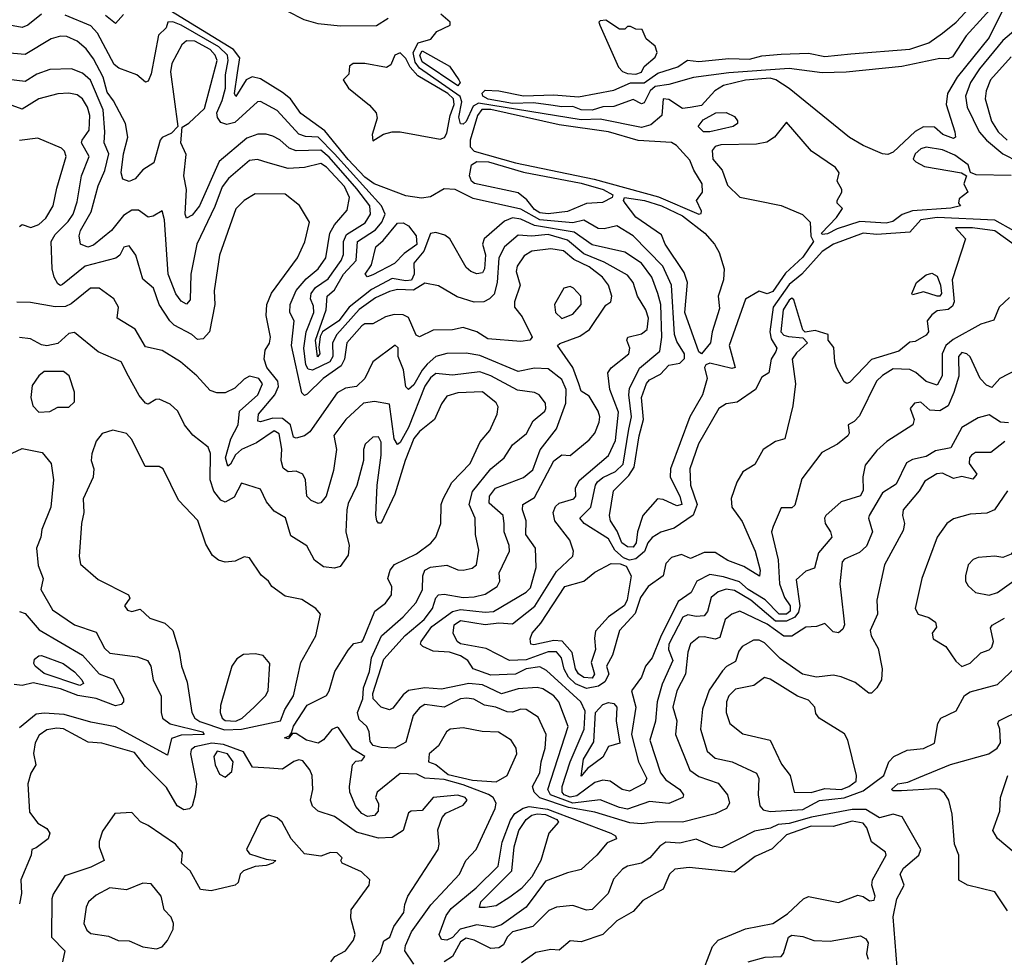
# Model space of a CAD drawing. Extents: x 1995148 to 2088947, y 769131 to 906009.
# Tile 209 of 256: x 2030765 to 2034360, y 821222 to 824644. Entities that reach past the tile are written whole.
import ezdxf

# ---------------------------------------------------------------- set-up
doc = ezdxf.new("R2010")
doc.units = 0

msp = doc.modelspace()

# ---------------------------------------------------------------- linework, layer by layer
at = {"layer": '0CON05XD'}
for points in [[(2034221.1, 824585), (2034171.2, 824508.8), (2034155, 824501.8), (2034125, 824502.6), (2033985.9, 824474.1), (2033783, 824453), (2033695, 824450.8), (2033575, 824466.6), (2033355, 824450), (2033225, 824433), (2033135, 824407.5), (2033085, 824401), (2033067.5, 824385), (2033045, 824340.5), (2033035, 824337.8), (2033005, 824352.7), (2032935, 824327.2), (2032895, 824326.5), (2032855, 824314.5), (2032815, 824315.8), (2032785, 824327.6), (2032745, 824325.8), (2032705, 824332.9), (2032641.1, 824341.1), (2032565, 824338.3), (2032476.2, 824353.8), (2032455.8, 824365), (2032453.9, 824376.1), (2032465, 824386.6), (2032515.2, 824384.8), (2032605, 824366.2), (2032715, 824370.2), (2032805, 824363.1), (2032935, 824387.6), (2032995, 824414.5), (2033045.9, 824414.2), (2033095, 824448.6), (2033168, 824472), (2033203.3, 824496.7), (2033245, 824491.5), (2033355, 824503.2), (2033429.5, 824500.5), (2033475, 824512.1), (2033545, 824519.1), (2033645, 824522.2), (2033705, 824510), (2033800.4, 824519.6), (2034015, 824536.7), (2034085, 824560.3), (2034135, 824594.8), (2034185, 824635.3), (2034265.8, 824724.2)], [(2034345, 824723.1), (2034221.1, 824585)], [(2034385, 824075.5), (2034257.5, 824077.5), (2034237, 824087), (2034228.5, 824115), (2034179.6, 824149.6), (2034135, 824169.4), (2034075, 824178.8), (2034055, 824172.7), (2034034.5, 824155), (2034027.5, 824135), (2034037.5, 824125), (2034068.7, 824108.7), (2034204.3, 824085.7), (2034222.5, 824075), (2034212.5, 824045), (2034227.5, 824015), (2034195, 823990), (2034192.5, 823975), (2034200, 823965), (2034165, 823956), (2034025, 823946.5), (2033987.1, 823932.9), (2033952.7, 823907.3), (2033928.5, 823901.5), (2033832.7, 823907.2), (2033749.6, 823880.4), (2033715, 823862.5), (2033695, 823860), (2033693.3, 823865), (2033747.9, 823922.1), (2033770, 823955), (2033750, 823975), (2033750, 823985), (2033767.5, 824015), (2033767.5, 824025), (2033750, 824055), (2033757.5, 824085), (2033743.3, 824105), (2033656.2, 824165), (2033565, 824270), (2033521.1, 824215), (2033493.1, 824196.9), (2033455, 824189.7), (2033325, 824187.4), (2033305, 824181.6), (2033293.1, 824166.9), (2033295.5, 824135), (2033330, 824095), (2033349.9, 824039.9), (2033395, 823996.3), (2033455, 823984), (2033545.7, 823965.7), (2033623.5, 823933.5), (2033651.2, 823905), (2033654.3, 823854.3), (2033663.3, 823835), (2033625, 823777.1), (2033561.3, 823718.7), (2033515, 823652.5), (2033495, 823644), (2033465, 823653.3), (2033415, 823623.8), (2033356.1, 823455), (2033377.1, 823375), (2033365, 823371.1), (2033285, 823391.2), (2033270.9, 823385), (2033265.3, 823375), (2033275.4, 823335), (2033258.7, 823275), (2033212.5, 823195), (2033141.8, 823005), (2033140.8, 822975), (2033175.3, 822905), (2033182.5, 822875), (2033165, 822869.7), (2033115, 822893.1), (2033094.2, 822895), (2033040.7, 822835), (2033020.7, 822775), (2033016.6, 822735), (2033005, 822718.7), (2032985, 822720.6), (2032963.6, 822735), (2032947.1, 822777.1), (2032922.1, 822815), (2032918.5, 822835), (2032933.3, 822925), (2032989.4, 822980.6), (2033009, 823011), (2033026.5, 823125), (2033042.5, 823185), (2033035.9, 823265), (2033054, 823316), (2033065, 823330.4), (2033105, 823350), (2033135, 823383.5), (2033175, 823390.4), (2033192.9, 823407.1), (2033192.3, 823425), (2033165, 823469.6), (2033156.5, 823495), (2033144.7, 823675), (2033113.3, 823745), (2033005, 823855.4), (2032945, 823891.9), (2032899.4, 823880.6), (2032877.8, 823882.2), (2032825, 823912.2), (2032785, 823902.7), (2032664, 823914), (2032595, 823952.7), (2032421.3, 823991.3), (2032355, 824024.4), (2032315, 824027.1), (2032265, 823998.2), (2032232.8, 823992.8), (2032175, 824001.1), (2032060, 824045), (2032025, 824070), (2031965, 824133.8), (2031878.9, 824238.9), (2031791.9, 824301.9), (2031754.2, 824355), (2031725, 824379.2), (2031645, 824429), (2031614.7, 824435.3), (2031592.5, 824425), (2031554.2, 824364.2), (2031550, 824375), (2031560.6, 824450.6), (2031569.6, 824505), (2031546.5, 824535), (2031297.3, 824687.3)], [(2034355, 824680.8), (2034305, 824579.4), (2034187.5, 824435), (2034152.8, 824375), (2034148, 824335), (2034180, 824235), (2034182.5, 824215), (2034175, 824211.2), (2034136.2, 824225), (2034105, 824252.2), (2034065, 824252.9), (2034035, 824236.2), (2033955, 824161.2), (2033935, 824152.9), (2033915, 824154.2), (2033844.8, 824184.8), (2033794.9, 824214.9), (2033575, 824393.7), (2033525.6, 824425), (2033505, 824430.8), (2033415, 824423.4), (2033335, 824404.2), (2033303.3, 824385), (2033255, 824331.2), (2033213.6, 824323.6), (2033185, 824320), (2033135, 824352.5), (2033114.2, 824355.8), (2033110, 824295), (2033069.5, 824260.5), (2033035, 824251), (2032885, 824281.9), (2032815, 824279.2), (2032440.9, 824339.1), (2032420.7, 824329.3), (2032395, 824272.9), (2032385, 824262.5), (2032375, 824263.8), (2032368.9, 824288.9), (2032380.2, 824345), (2032373.5, 824363.5), (2032225, 824467.9), (2032209.8, 824489.8), (2032202.2, 824525), (2032220.4, 824559.6), (2032266.3, 824573.7), (2032288.3, 824601.7), (2032337.5, 824625), (2032337.5, 824635), (2032302.5, 824665)], [(2030845, 824664.6), (2030795, 824624.5), (2030775, 824615.5), (2030673.9, 824633.9)], [(2031915, 824154.8), (2031855, 824215.8), (2031808.5, 824218.5), (2031785, 824226.4), (2031705, 824312.5), (2031645, 824346), (2031633.3, 824345), (2031550.9, 824269.1), (2031522.1, 824262.1), (2031499.7, 824269.7), (2031487.1, 824287.1), (2031485.7, 824305), (2031505, 824349.1), (2031516.3, 824395), (2031516.7, 824443.3), (2031527.1, 824495), (2031524, 824515), (2031492.8, 824545), (2031355, 824624.4), (2031325, 824636.6), (2031306.2, 824635), (2031300, 824615), (2031271.9, 824588.1), (2031245, 824446.7), (2031235, 824420), (2031225, 824416.7), (2031192.9, 824442.9), (2031127.1, 824467.1), (2031110.3, 824480.3), (2031048.9, 824595), (2031025, 824622.1), (2030930.9, 824660.9)], [(2031145, 824663.3), (2031115, 824630), (2031079.3, 824659.3)], [(2032111.2, 824648.8), (2032068.1, 824621.9), (2031935, 824620.4), (2031855, 824629.7), (2031803.9, 824643.9), (2031742.5, 824675)], [(2033014.5, 824445.5), (2033035, 824452.5), (2033045.9, 824474.1), (2033085, 824507.5), (2033093.3, 824525), (2033085, 824547.5), (2033052.5, 824575), (2033038.3, 824608.3), (2033015, 824610), (2032995, 824620), (2032985, 824620), (2032975, 824610), (2032955, 824610), (2032905, 824642.5), (2032885, 824640), (2032880, 824635), (2032883.3, 824625), (2032951.2, 824471.2), (2032966.2, 824455), (2032985, 824448.2), (2033014.5, 824445.5)], [(2034425, 824627.8), (2034355, 824568.7), (2034269.7, 824465), (2034236.8, 824415), (2034218.9, 824365), (2034224.6, 824325), (2034268.7, 824235), (2034294.8, 824204.8), (2034354.8, 824154.8), (2034412.2, 824125)], [(2034395, 823823.3), (2034325, 823873.1), (2034244.5, 823884.5), (2034182.5, 823885), (2034218, 823845), (2034170, 823695), (2034177.3, 823615), (2034171.1, 823598.9), (2034155, 823586.6), (2034115, 823581.1), (2034095, 823567.5), (2034078, 823545), (2034083.3, 823505), (2034075, 823493.3), (2034035, 823470), (2034015, 823467.5), (2033975, 823434), (2033875, 823404), (2033795, 823319.5), (2033785, 823316.7), (2033775, 823322.2), (2033748, 823375), (2033741.1, 823395), (2033737.9, 823447.9), (2033717.5, 823475), (2033717.5, 823495), (2033669.5, 823509.5), (2033633.6, 823503.6), (2033625, 823512.5), (2033591.7, 823621.7), (2033585, 823628), (2033575, 823621.2), (2033552.9, 823585), (2033544, 823505), (2033555, 823493.2), (2033572.4, 823487.6), (2033625, 823483.3), (2033641.2, 823465), (2033601.5, 823428.5), (2033585.6, 823405), (2033598, 823315), (2033588.1, 823235), (2033558.8, 823115), (2033525, 823104.2), (2033480, 823075), (2033448.9, 823021.1), (2033405, 822994.3), (2033383.2, 822956.8), (2033363, 822897), (2033365.4, 822865), (2033403.3, 822813.3), (2033450.8, 822705), (2033468.5, 822635), (2033466.5, 822613.5), (2033408.8, 822648.8), (2033350.9, 822670.8), (2033305, 822699.7), (2033265, 822699.3), (2033215, 822677.1), (2033181.7, 822691.7), (2033145, 822680.8), (2033125, 822660), (2033114.4, 822615), (2033060, 822575), (2033032.2, 822535), (2033012.8, 822477.2), (2032955.6, 822415), (2032929.5, 822325), (2032907.8, 822285), (2032916.6, 822255), (2032902.3, 822227.7), (2032878.5, 822211.5), (2032835, 822202.6), (2032795, 822220.6), (2032769.1, 822245), (2032753.4, 822273.4), (2032743.8, 822315), (2032725, 822336.6), (2032695, 822336.6), (2032615, 822308.2), (2032553.3, 822305), (2032469, 822349), (2032375, 822366.3), (2032362.6, 822375), (2032348, 822405), (2032351.6, 822435), (2032375, 822451.2), (2032465, 822436.3), (2032515, 822442.6), (2032565, 822439.6), (2032645.8, 822504.2), (2032725, 822630), (2032784.4, 822685.6), (2032787.1, 822705), (2032774.3, 822745), (2032718.7, 822815), (2032712.9, 822845), (2032722.1, 822867.9), (2032735, 822880), (2032788.1, 822895), (2032795.4, 822905), (2032794.5, 822935), (2032807.6, 822962.4), (2032915, 823054.2), (2032941.2, 823108.8), (2032951.2, 823211.2), (2032920.3, 823295), (2032913.2, 823355), (2032925, 823373.5), (2032988.9, 823425), (2032993.6, 823445), (2032982.5, 823475), (2032985.8, 823485), (2033035, 823497.8), (2033056.8, 823513.2), (2033060.7, 823555), (2033052, 823585), (2033021.5, 823635), (2033005.4, 823685), (2032985, 823712.1), (2032899.6, 823759.6), (2032825, 823789.6), (2032765, 823839.4), (2032695, 823859.8), (2032635, 823853.9), (2032585, 823857.8), (2032535.5, 823815), (2032514.2, 823775), (2032509.2, 823685), (2032497.8, 823642.2), (2032480.8, 823625), (2032460, 823615), (2032425, 823613.5), (2032362.9, 823632.9), (2032295, 823672.9), (2032245, 823682.5), (2032202.6, 823657.4), (2032145, 823659.8), (2032115, 823652.2), (2032065, 823629.6), (2032005, 823586), (2031923.7, 823495), (2031907.6, 823465), (2031909.2, 823415), (2031898.1, 823395), (2031835, 823364.6), (2031818.7, 823368.7), (2031809.7, 823385), (2031802.9, 823445), (2031811.9, 823505), (2031838.9, 823575), (2031838.2, 823598.3), (2031827.3, 823625), (2031829.7, 823645), (2031845, 823666.9), (2031891.1, 823698.9), (2031939.3, 823765), (2031947.4, 823787.4), (2031947.1, 823835), (2031959.1, 823860.9), (2032026.6, 823903.4), (2032046.7, 823935), (2032043.2, 823965), (2031996.7, 824026.7), (2031895, 824142.6), (2031865, 824168.3), (2031775, 824165.3), (2031749.4, 824175), (2031715, 824205.4), (2031689.1, 824219.1), (2031665, 824226.8), (2031635, 824227.1), (2031595, 824211.8), (2031493.4, 824126.6), (2031421.8, 823965), (2031395, 823931.4), (2031375, 823920), (2031370, 823935), (2031374.7, 824025), (2031364.3, 824075), (2031372.7, 824152.7), (2031353.8, 824195), (2031358.3, 824251.7), (2031383, 824267), (2031439.7, 824320.3), (2031486.7, 824495), (2031479.2, 824515), (2031460.7, 824535), (2031405, 824565.6), (2031375, 824566.7), (2031356.8, 824553.2), (2031321.1, 824485), (2031315.5, 824454.5), (2031342.5, 824255), (2031319.2, 824230.8), (2031285, 824214), (2031278.6, 824205), (2031255, 824122), (2031215, 824095.8), (2031187.1, 824062.9), (2031165, 824053.8), (2031141.9, 824061.9), (2031136.2, 824085), (2031144.3, 824155), (2031160, 824215), (2031152.1, 824265), (2031108.1, 824348.1), (2031085, 824379.4), (2031070.7, 824435), (2031035, 824501.9), (2031008.5, 824538.5), (2030975, 824565.4), (2030937, 824583), (2030915, 824584.5), (2030880, 824575), (2030785, 824517.5), (2030685, 824525.5)], [(2032055, 824202.5), (2032093.1, 824226.9), (2032125.3, 824234.7), (2032155, 824234.7), (2032301.1, 824208.9), (2032316.1, 824213.9), (2032325, 824230.5), (2032336.9, 824295), (2032351.6, 824335), (2032349.5, 824355), (2032328.3, 824375), (2032219.6, 824439.6), (2032190.5, 824470.5), (2032175, 824503.1), (2032155, 824523.6), (2032135.6, 824515), (2032120.5, 824479.5), (2032105, 824470), (2032025.6, 824484.4), (2031982.5, 824485), (2031970, 824475), (2031966.7, 824445), (2031946.7, 824425), (2031965.7, 824395), (2032043, 824333), (2032067.1, 824305), (2032070.8, 824285), (2032052.2, 824225), (2032055, 824202.5)], [(2032365, 824402.9), (2032235, 824490.8), (2032226.7, 824515), (2032235, 824530.3), (2032334.1, 824475), (2032369, 824425), (2032373.1, 824415), (2032365, 824402.9)], [(2034385, 824509.1), (2034309.2, 824425), (2034293.8, 824385), (2034290.8, 824355), (2034313.6, 824273.7), (2034337.5, 824235), (2034370.6, 824205)], [(2034379.1, 823630.9), (2034341.4, 823595), (2034321.9, 823548.1), (2034275, 823532.7), (2034172.9, 823477.1), (2034146.5, 823455), (2034133.8, 823425), (2034132.9, 823345), (2034115, 823310), (2034075, 823323.8), (2034036.9, 823356.9), (2034015, 823367.6), (2033955, 823369.8), (2033915, 823345.3), (2033893.8, 823325), (2033831.4, 823198.6), (2033812.3, 823177.7), (2033790, 823165), (2033793.3, 823135), (2033788.8, 823125), (2033750.8, 823095), (2033694.4, 823065), (2033621.1, 822968.9), (2033595, 822872.5), (2033585, 822862.5), (2033545, 822862.5), (2033515.8, 822795), (2033510.8, 822775), (2033535, 822672.5), (2033539.1, 822585), (2033557.5, 822535), (2033578, 822505), (2033578.3, 822485), (2033565, 822474.3), (2033538.5, 822475), (2033487, 822527), (2033425.3, 822565), (2033392.8, 822592.8), (2033335, 822611.2), (2033285, 822619.2), (2033237.5, 822595), (2033216.6, 822553.4), (2033169.3, 822520.7), (2033105, 822390.4), (2033075, 822315.5), (2033050.8, 822285), (2033035.4, 822245), (2032998.9, 822195), (2033015.3, 822135), (2032999.3, 822035), (2033024.7, 821935), (2033055.5, 821875), (2033045, 821856.9), (2032991.4, 821828.6), (2032965, 821834), (2032921.2, 821865), (2032895, 821868.9), (2032865, 821860.3), (2032799.2, 821810.8), (2032775, 821806.2), (2032753.5, 821815), (2032745.6, 821825), (2032746, 821845), (2032774.8, 821935), (2032826.1, 822055), (2032830, 822120), (2032814.6, 822155), (2032689.1, 822269.1), (2032665, 822282.3), (2032614, 822275), (2032575, 822255.6), (2032485, 822252.4), (2032421.2, 822275), (2032402, 822305), (2032375, 822322.5), (2032334.4, 822335.6), (2032275, 822339.2), (2032237, 822357), (2032228.8, 822365), (2032230.8, 822375), (2032270.3, 822429.7), (2032345.5, 822484.5), (2032375, 822492), (2032465, 822481.2), (2032495, 822484.7), (2032615, 822554.5), (2032629.9, 822570.1), (2032650.9, 822645), (2032648.6, 822715), (2032613.8, 822765), (2032614.7, 822815), (2032601.3, 822855), (2032601.9, 822875), (2032645, 822900.6), (2032715, 823034.3), (2032745, 823056.2), (2032775, 823054), (2032845, 823111.1), (2032865.5, 823135), (2032880.9, 823175), (2032883.6, 823195), (2032877.1, 823215), (2032845, 823270), (2032815, 823288.8), (2032806.4, 823315), (2032784.3, 823374.3), (2032728.8, 823455), (2032737.1, 823462.9), (2032810.9, 823489.1), (2032846.2, 823513.8), (2032905, 823602.5), (2032923.3, 823615), (2032926.7, 823635), (2032915.4, 823675), (2032893.8, 823705), (2032845, 823742.8), (2032788.5, 823768.5), (2032751, 823801), (2032705, 823807.6), (2032635, 823799.6), (2032607.4, 823782.6), (2032581.3, 823745), (2032577.8, 823725), (2032592.1, 823675), (2032572.1, 823615), (2032572.2, 823595), (2032599.7, 823559.7), (2032635.9, 823485.9), (2032627.5, 823475), (2032595, 823469.5), (2032475, 823478.9), (2032434.2, 823505), (2032385, 823520.9), (2032345, 823512.9), (2032275, 823510.9), (2032225, 823487.1), (2032213.1, 823493.1), (2032185, 823557.7), (2032165, 823566.5), (2032132, 823568), (2032100.4, 823559.6), (2032055, 823534.2), (2032025, 823533.8), (2032015, 823527.5), (2031959.6, 823465), (2031950.9, 823405), (2031939.3, 823380.7), (2031873.8, 823335), (2031815, 823277.5), (2031805, 823272.5), (2031795, 823282.5), (2031757.3, 823455), (2031766.9, 823545), (2031751.4, 823575), (2031752.7, 823605), (2031775, 823656.5), (2031811.7, 823698.3), (2031855.4, 823735), (2031882.9, 823775), (2031897.5, 823865), (2031914.3, 823895.7), (2031961.2, 823948.8), (2031970, 823995), (2031950.7, 824035), (2031885, 824106.6), (2031865, 824119.3), (2031805, 824105.3), (2031745, 824101.8), (2031672.5, 824122.5), (2031633.6, 824133.6), (2031605, 824130.6), (2031528.1, 824065), (2031505, 824034.3), (2031477.9, 823962.1), (2031412.7, 823825), (2031390.4, 823715), (2031387.8, 823622.2), (2031375, 823606.2), (2031355, 823617.5), (2031335, 823644), (2031308, 823715), (2031293.5, 823913.5), (2031285, 823946.7), (2031253, 823927), (2031235, 823924), (2031198.6, 823948.6), (2031175, 823949.1), (2031145, 823929.5), (2031100, 823875), (2031035, 823821.8), (2031013.9, 823813.9), (2030987.1, 823825), (2030982.9, 823855), (2030987.5, 823875), (2031026.9, 823943.1), (2031051.5, 824038.5), (2031076.3, 824093.7), (2031091.2, 824155), (2031073.8, 824195), (2031076.5, 824235), (2031069.6, 824315), (2031024.1, 824424.1), (2030995, 824449.2), (2030955, 824465.5), (2030875, 824462.1), (2030828, 824445), (2030785, 824418.5), (2030715, 824426.9)], [(2034405, 823366.2), (2034343.8, 823335), (2034315, 823302.2), (2034295, 823310.9), (2034272.5, 823335), (2034235, 823414.3), (2034223.8, 823425), (2034205, 823429.4), (2034192.5, 823415), (2034193.8, 823343.8), (2034176, 823284), (2034155.8, 823235), (2034125, 823217.1), (2034088.8, 823218.8), (2034055, 823248), (2034032.5, 823245), (2034016.7, 823225), (2034031.2, 823185), (2034026, 823165), (2033931.9, 823105), (2033895, 823072), (2033851.7, 823018.3), (2033843.8, 822976.2), (2033845, 822927.5), (2033835, 822906), (2033765, 822884), (2033708.8, 822835), (2033703.8, 822825), (2033706.2, 822805), (2033725.8, 822775), (2033730.8, 822755), (2033681.8, 822698.2), (2033667.1, 822642.9), (2033635, 822631.2), (2033600, 822600), (2033613.3, 822505), (2033608.8, 822481.2), (2033595.9, 822464.1), (2033565, 822448.9), (2033525, 822449.5), (2033435.3, 822525), (2033375, 822560.4), (2033345, 822566), (2033315, 822556.1), (2033289.6, 822535), (2033276.3, 822483.7), (2033265, 822468.9), (2033235, 822465.5), (2033205, 822471.9), (2033186.8, 822463.2), (2033135.4, 822365), (2033134.7, 822345), (2033150.4, 822305), (2033110.6, 822219.4), (2033092.9, 822155), (2033086.5, 822083.5), (2033066.5, 822015), (2033105.4, 821895), (2033125, 821869.6), (2033175.7, 821835), (2033188.8, 821815), (2033186.7, 821805), (2033135, 821783.3), (2033065, 821790.4), (2032985, 821762.1), (2032955, 821768.2), (2032885, 821797.3), (2032785, 821785.1), (2032702.8, 821815), (2032693.6, 821835), (2032767.7, 822065), (2032733.8, 822155), (2032716.1, 822176.1), (2032675, 822201.5), (2032655, 822206.5), (2032585, 822201.8), (2032525, 822183.4), (2032455, 822216.7), (2032405, 822222), (2032305, 822200.8), (2032244.2, 822205.8), (2032185, 822195.5), (2032165, 822180.5), (2032128.2, 822131.8), (2032115, 822124.7), (2032085, 822134.6), (2032055.6, 822165), (2032054.8, 822185.3), (2032095, 822310), (2032173, 822397), (2032241.8, 822455), (2032272.8, 822495), (2032285.2, 822534.7), (2032295, 822544.6), (2032315, 822547.6), (2032385, 822535.3), (2032425, 822537.2), (2032465, 822547.3), (2032509.2, 822575), (2032518, 822595), (2032515.8, 822625), (2032553.8, 822705), (2032552.7, 822725), (2032534.6, 822775), (2032534.5, 822804.5), (2032530.6, 822835), (2032479.8, 822879.8), (2032481.2, 822905), (2032502.9, 822935), (2032605, 822973.6), (2032638.7, 823001.3), (2032665.9, 823074.1), (2032725, 823150.5), (2032759.8, 823245), (2032760, 823295), (2032745, 823330.8), (2032695, 823370), (2032645, 823371.9), (2032585, 823360.4), (2032445, 823418.8), (2032395, 823427.5), (2032325, 823425.5), (2032285, 823414.4), (2032253.5, 823386.5), (2032234.7, 823365), (2032205, 823311.9), (2032185, 823294.2), (2032174.7, 823304.7), (2032166.8, 823366.8), (2032146.9, 823415), (2032146.9, 823446.9), (2032136.2, 823456.2), (2032055, 823395.6), (2032025.6, 823334.4), (2031995, 823306), (2031955, 823299.2), (2031925, 823282.5), (2031825, 823140), (2031805, 823125.6), (2031775, 823117.1), (2031765, 823120), (2031753.8, 823165), (2031725, 823188.3), (2031689.7, 823190.3), (2031645, 823176.7), (2031635, 823178.8), (2031637.7, 823205), (2031696.7, 823275), (2031710.5, 823305), (2031707.8, 823325), (2031668.2, 823375), (2031658.2, 823405), (2031661.5, 823438.5), (2031676.9, 823463.1), (2031681.1, 823485), (2031665.4, 823565), (2031668.2, 823605), (2031685, 823645.8), (2031780, 823775), (2031806.3, 823833.7), (2031823.3, 823905), (2031786.7, 823966.7), (2031735, 824007.5), (2031625, 824008.6), (2031585, 823984.2), (2031555, 823953.8), (2031494.4, 823785), (2031475.7, 823655), (2031477.5, 823605), (2031458.8, 823505), (2031435, 823480), (2031415, 823476.7), (2031393.3, 823495), (2031329.4, 823529.4), (2031313.8, 823545), (2031274.5, 823605), (2031253.8, 823665), (2031215, 823696.7), (2031189.5, 823785), (2031165, 823818.6), (2031145.6, 823814.4), (2031130.6, 823785), (2031116.1, 823773.9), (2031005, 823744.6), (2030922.1, 823677.9), (2030915, 823674.2), (2030905, 823680.8), (2030891.2, 823705), (2030884.1, 823735), (2030880.8, 823835), (2030895, 823860.5), (2030942.7, 823907.3), (2030960.9, 823935), (2030975, 823980), (2030990.8, 824075), (2031018.6, 824145), (2030991.5, 824195), (2030992.9, 824205), (2031019.3, 824240.7), (2031021.1, 824295), (2031013.5, 824325), (2030995, 824355.6), (2030975, 824370.5), (2030945, 824376.7), (2030905, 824373.6), (2030835, 824356.1), (2030775, 824317.8), (2030725, 824336.2)], [(2033245, 823934.6), (2033253.6, 823936.4), (2033254.2, 823945), (2033236.5, 823985), (2033258.6, 824015), (2033257.7, 824045), (2033226.7, 824095), (2033212, 824132), (2033163.8, 824185), (2033145, 824196.6), (2033024, 824204), (2032914.6, 824234.6), (2032735, 824260.2), (2032485, 824316.7), (2032453.2, 824316.7), (2032436.8, 824295), (2032409.7, 824205), (2032410.5, 824180.5), (2032424.2, 824164.2), (2032575, 824121.5), (2032862.7, 824062.7), (2033097.7, 823997.7), (2033245, 823934.6)], [(2033285, 824234.5), (2033262.5, 824235), (2033242.5, 824255), (2033260.8, 824279.2), (2033307.5, 824305), (2033345, 824306), (2033375, 824291.2), (2033386.7, 824275), (2033386.7, 824265), (2033370, 824255), (2033285, 824234.5)], [(2030765, 823890), (2030775, 823896.7), (2030805.9, 823885.9), (2030835, 823896.9), (2030860.5, 823919.5), (2030887.8, 823965), (2030900.6, 824029.4), (2030935.5, 824145), (2030929.1, 824165), (2030918.5, 824175), (2030831.7, 824211.7), (2030765, 824203.8)], [(2034395, 823873.8), (2034325, 823912.4), (2034115, 823922.3), (2034056, 823914), (2034015, 823869.4), (2033895, 823860), (2033845, 823865.3), (2033737.1, 823825), (2033695, 823798), (2033620.5, 823715), (2033575, 823678.1), (2033516.5, 823595), (2033503.7, 823505), (2033509.1, 823479.1), (2033530, 823445), (2033526.6, 823433.4), (2033509.6, 823405), (2033500, 823355), (2033475, 823340), (2033451.4, 823295), (2033385, 823247.8), (2033345, 823241.9), (2033317.5, 823225), (2033243.8, 823096.2), (2033211.8, 823005), (2033214.1, 822945), (2033238.4, 822875), (2033224.5, 822835.5), (2033155, 822788.1), (2033105.9, 822774.1), (2033075, 822754.6), (2033058.6, 822735), (2033046.9, 822703.1), (2033015, 822676.6), (2032991.7, 822671.7), (2032969.5, 822679.5), (2032937.7, 822707.7), (2032915, 822749.1), (2032825.9, 822805.9), (2032810, 822825), (2032850.7, 822865), (2032867.5, 822945), (2032875, 822957.5), (2032895, 822973.5), (2032940.8, 822995), (2032968.2, 823021.8), (2032989.4, 823149.4), (2032999.3, 823195), (2032988.9, 823275), (2032991.4, 823298.6), (2033027.7, 823372.3), (2033102.9, 823435), (2033110, 823485), (2033105.6, 823605), (2033095.8, 823645), (2033073.5, 823705), (2033035.5, 823755.5), (2032975, 823796.2), (2032855, 823822.6), (2032789.2, 823869.2), (2032645, 823893.2), (2032595, 823916.5), (2032565, 823920.7), (2032535, 823908.7), (2032460.6, 823845), (2032455.5, 823825), (2032465.7, 823785.7), (2032462.4, 823735), (2032455, 823720.9), (2032435, 823716.6), (2032411.9, 823725), (2032395, 823739.5), (2032335.7, 823845), (2032317.8, 823857.8), (2032285, 823868), (2032265, 823863.8), (2032240.6, 823799.4), (2032204.4, 823755.6), (2032205.5, 823715), (2032195.9, 823694.2), (2032175, 823690.7), (2032125, 823699.6), (2032050.1, 823659.9), (2031968.4, 823595), (2031930.3, 823545), (2031870.8, 823505), (2031862.5, 823487.5), (2031857.3, 823447.3), (2031861.4, 823425), (2031853.3, 823413.3), (2031845.7, 823475), (2031884.8, 823585), (2031887.7, 823635), (2031915, 823658.5), (2031947.1, 823715), (2031993.3, 823765), (2031998.2, 823835), (2032065, 823876.9), (2032088, 823905), (2032099.5, 823935), (2032086, 823965), (2031915, 824154.8)], [(2032695, 823936.3), (2032665, 823939.8), (2032645, 823952.1), (2032617.4, 823987.4), (2032585, 824012.4), (2032426.3, 824046.3), (2032414.7, 824055), (2032407.6, 824075), (2032415, 824114.3), (2032435, 824127), (2032477.1, 824125), (2032605, 824087.6), (2032815, 824047.8), (2032895.5, 824025), (2032931.2, 824005), (2032928.8, 823995), (2032892.8, 823977.2), (2032835, 823973.2), (2032765, 823944.3), (2032695, 823936.3)], [(2033255, 823424.5), (2033245, 823432.5), (2033193.4, 823575), (2033203.5, 823685), (2033191.3, 823721.3), (2033122.5, 823825), (2033108.8, 823858.8), (2033015, 823923.5), (2032975.6, 823975), (2032970, 823985), (2032973.3, 823995), (2033046.9, 823985), (2033108.2, 823965), (2033185, 823928.7), (2033266.8, 823865), (2033302.2, 823825), (2033319.1, 823795), (2033337.9, 823735), (2033335.4, 823695), (2033315.8, 823635), (2033320.3, 823589.7), (2033293.3, 823505), (2033287.5, 823465), (2033255, 823424.5)], [(2032035, 823706.2), (2032026.2, 823715), (2032050, 823750), (2032065.6, 823815), (2032092, 823838), (2032145, 823902.1), (2032165, 823902.9), (2032185, 823891.9), (2032213, 823855), (2032215, 823823.3), (2032169.2, 823790.8), (2032133.8, 823755), (2032055, 823713.3), (2032035, 823706.2)], [(2034115, 823634.7), (2034065, 823650.6), (2034025, 823640), (2034022.5, 823645), (2034040, 823685), (2034075, 823712.5), (2034095, 823719.4), (2034115, 823708.6), (2034127.5, 823675), (2034130.3, 823645), (2034125, 823635.6), (2034115, 823634.7)], [(2034375, 823173.2), (2034345.9, 823175.9), (2034305, 823201.9), (2034265, 823190.6), (2034205, 823156), (2034165, 823081.1), (2034108.8, 823071.2), (2034075, 823050.3), (2034025, 823039.4), (2034003.4, 823026.6), (2033965, 822949.2), (2033915, 822917.1), (2033866.9, 822835), (2033864.3, 822825), (2033878.9, 822775), (2033857.3, 822722.7), (2033830.9, 822699.1), (2033776.7, 822675), (2033768.8, 822665), (2033759.1, 822585), (2033763.1, 822555), (2033776.7, 822435), (2033770.5, 822419.5), (2033755, 822406.7), (2033735, 822410), (2033705, 822440), (2033675, 822429.2), (2033635, 822426.9), (2033585, 822394), (2033555, 822394.5), (2033495, 822437.7), (2033395, 822485.6), (2033365, 822474.5), (2033341.5, 822455), (2033321.1, 822388.9), (2033305, 822383.8), (2033265, 822392.1), (2033245, 822390), (2033215, 822365.6), (2033204.7, 822335.3), (2033196.5, 822255), (2033164.1, 822195), (2033149.6, 822135), (2033164.4, 822085), (2033159.4, 822035), (2033212.5, 821905), (2033245, 821882.1), (2033315, 821857.5), (2033350, 821815), (2033357.1, 821785), (2033345.6, 821765), (2033305, 821746.2), (2033185.3, 821715.3), (2033095, 821715.9), (2033035, 821709.5), (2032993.3, 821713.3), (2032865, 821752.3), (2032769.1, 821769.1), (2032663.9, 821803.9), (2032643.6, 821825), (2032637.3, 821845), (2032664.7, 821895.3), (2032668.8, 821935), (2032683.8, 821985), (2032687.1, 822035), (2032658.6, 822098.6), (2032615, 822126.4), (2032595, 822128.2), (2032565, 822117.1), (2032545, 822117.5), (2032503.8, 822135), (2032462.3, 822142.3), (2032423.9, 822163.9), (2032398.3, 822168.3), (2032374.7, 822165.3), (2032315, 822135.3), (2032245, 822144.5), (2032225, 822132.5), (2032202.5, 822105), (2032175, 822006.9), (2032135, 821985.5), (2032085, 821987.3), (2032055.8, 821995), (2032045, 822010), (2032041.5, 822045), (2032032.9, 822065), (2032005, 822090), (2031999, 822115), (2032017.6, 822165), (2032021.2, 822205), (2032042.4, 822265), (2032050.2, 822315), (2032086.4, 822395), (2032165.5, 822465), (2032212.9, 822517.1), (2032236.2, 822565), (2032237.1, 822615), (2032244.2, 822635), (2032265, 822646.5), (2032325, 822653.8), (2032365, 822636), (2032385, 822634.7), (2032417.3, 822642.7), (2032432.9, 822655), (2032441.5, 822708.5), (2032429.4, 822765), (2032428.9, 822825), (2032406.9, 822875), (2032418.2, 822921.8), (2032485.3, 823004.7), (2032534.4, 823045), (2032565, 823092.5), (2032615.8, 823134.2), (2032640, 823180), (2032682.5, 823215), (2032686.9, 823225), (2032685.6, 823245), (2032662.5, 823275), (2032645, 823283.5), (2032582.6, 823292.6), (2032485, 823344.1), (2032445, 823358.6), (2032345, 823347.1), (2032285, 823352.5), (2032265, 823336.8), (2032245, 823306.9), (2032185, 823155.5), (2032155, 823101.4), (2032145, 823094), (2032132, 823115), (2032115, 823241.2), (2032061.3, 823251.3), (2032020.8, 823245), (2031956.2, 823185), (2031912.8, 823127.2), (2031922.5, 823075), (2031910.7, 822999.3), (2031884.7, 822905.3), (2031865, 822880.8), (2031855, 822878.6), (2031829.1, 822889.1), (2031813.5, 822905), (2031808.8, 822965), (2031798.9, 822985), (2031775, 822996.7), (2031745, 822994.3), (2031727.9, 823007.9), (2031719.6, 823035), (2031723, 823077), (2031713.3, 823133.3), (2031695, 823143.3), (2031630, 823100), (2031574.8, 823075.2), (2031553.4, 823056.6), (2031535, 823021.8), (2031525, 823014.4), (2031516.6, 823045), (2031536, 823115), (2031563.1, 823165), (2031568.2, 823215), (2031635.4, 823275), (2031651.4, 823315), (2031638, 823335), (2031605, 823343.3), (2031585, 823332.5), (2031550.5, 823299.5), (2031515, 823282.5), (2031485, 823282.2), (2031461.4, 823291.4), (2031411.9, 823345), (2031352.5, 823395), (2031285, 823436.5), (2031225, 823450), (2031186.4, 823515), (2031121.2, 823555), (2031125.7, 823595), (2031108.6, 823625), (2031055, 823664.4), (2031024, 823665), (2030953.2, 823606.8), (2030933, 823597), (2030895, 823596.8), (2030805, 823611.5), (2030755, 823613.6)], [(2032745, 823554), (2032785, 823570), (2032815.7, 823605), (2032813.8, 823635), (2032787.5, 823665), (2032775, 823670.6), (2032752, 823665), (2032718, 823605), (2032721.2, 823575), (2032745, 823554)], [(2032205, 821196.4), (2032171.2, 821245), (2032173.4, 821265), (2032195.5, 821315), (2032266.6, 821413.4), (2032371.4, 821525), (2032394.4, 821575), (2032431.9, 821615), (2032501.5, 821765), (2032505.4, 821785), (2032493.6, 821805), (2032476.5, 821816.5), (2032385, 821851.6), (2032315, 821871.1), (2032245, 821875.8), (2032215, 821890), (2032155, 821892.9), (2032070, 821825), (2032064.3, 821805), (2032075, 821782.5), (2032074.4, 821755), (2032060.6, 821739.4), (2032035, 821735.6), (2032015, 821746.9), (2031992.8, 821772.8), (2031971.2, 821825), (2031969.1, 821845), (2031980, 821925), (2031992.3, 821937.7), (2032015, 821940.8), (2032025.7, 821955), (2031981.8, 821981.8), (2031929.3, 822059.3), (2031925, 822062.5), (2031905, 822053.3), (2031874.4, 822015.6), (2031855, 822003.8), (2031812.5, 822015), (2031775, 822038.8), (2031761.7, 822038.3), (2031745, 822020), (2031732.5, 822022.5), (2031750, 822030), (2031758.3, 822041.7), (2031765, 822065.8), (2031815, 822142.3), (2031885, 822178), (2031895.7, 822195), (2031916.2, 822265), (2031965, 822343.3), (2031985, 822367.5), (2032015, 822373.3), (2032019.7, 822380.3), (2032062.2, 822485), (2032100.8, 822515), (2032122.5, 822545), (2032124.2, 822574.2), (2032110, 822605), (2032118.1, 822635), (2032133.8, 822656.2), (2032214.2, 822695), (2032266.4, 822733.6), (2032284.5, 822755.5), (2032303.3, 822805), (2032304.4, 822875), (2032311.4, 822895), (2032343.1, 822955), (2032410, 823025), (2032446.8, 823103.2), (2032482, 823145), (2032509.2, 823205), (2032511.7, 823231.7), (2032505.5, 823245.5), (2032455, 823285.6), (2032365, 823282.9), (2032325, 823270), (2032305, 823242.5), (2032280, 823185), (2032225, 823140.9), (2032204.9, 823115.1), (2032172.3, 823035), (2032135, 822912.2), (2032085, 822806.7), (2032075, 822806.7), (2032068.8, 822815), (2032065.8, 822835.8), (2032070.3, 822945), (2032085.3, 823055), (2032085, 823102.5), (2032075, 823121.4), (2032055, 823120.6), (2032027.1, 823095), (2032020.6, 823075), (2032021.1, 823035), (2031996.3, 822943.7), (2031965, 822878.8), (2031959.5, 822855), (2031955.6, 822775), (2031968.5, 822725), (2031965, 822690), (2031935, 822648.6), (2031915, 822641.9), (2031875, 822647.1), (2031841.7, 822671.7), (2031814.2, 822724.2), (2031755, 822760), (2031735.7, 822825.7), (2031695, 822850), (2031667.1, 822885), (2031645, 822931.2), (2031575, 822952.5), (2031548.3, 822901.7), (2031515, 822883.8), (2031500.3, 822890.3), (2031473.7, 822923.7), (2031461.2, 822965), (2031461.5, 823061.5), (2031453.6, 823083.6), (2031397.6, 823127.6), (2031367.5, 823165), (2031342.5, 823215), (2031315, 823240.6), (2031275, 823259.2), (2031262.1, 823257.9), (2031235, 823241.2), (2031224.5, 823244.5), (2031202.2, 823272.2), (2031163.2, 823343.2), (2031135.6, 823395.6), (2031052.4, 823432.4), (2030965, 823502.5), (2030945, 823498.8), (2030905, 823462.5), (2030865, 823454.5), (2030845, 823457.8), (2030805, 823479.2), (2030765, 823484.4)], [(2030835, 823211.2), (2030875, 823214.3), (2030905, 823230), (2030945, 823230), (2030965, 823250), (2030966, 823285), (2030945.8, 823345), (2030925, 823360.8), (2030855, 823360.8), (2030835.8, 823345), (2030810.4, 823309.6), (2030805.7, 823265), (2030814, 823235), (2030835, 823211.2)], [(2031512.7, 822052.7), (2031575, 822054.9), (2031718.2, 822085), (2031733.8, 822126.2), (2031765, 822175.8), (2031792.4, 822297.6), (2031847.1, 822395), (2031863.3, 822475), (2031846.7, 822495), (2031795, 822527.5), (2031735, 822540), (2031686.2, 822575), (2031673.3, 822595), (2031647, 822617), (2031605, 822680), (2031585, 822683.8), (2031552.3, 822667.7), (2031515, 822663.8), (2031491.7, 822671.7), (2031468.8, 822688.8), (2031445, 822730), (2031416.1, 822816.1), (2031345, 822890), (2031288.8, 823005), (2031275, 823014), (2031223.4, 823013.4), (2031175, 823112), (2031155, 823134), (2031105, 823146), (2031066.4, 823133.6), (2031044.1, 823105.9), (2031029.3, 823059.3), (2031026.2, 823035), (2031036.2, 823005), (2031033.3, 822975), (2030997.5, 822895), (2030999.4, 822845), (2030990.8, 822805), (2030982, 822685), (2030987.3, 822657.3), (2031051.4, 822601.4), (2031162.5, 822545), (2031167, 822533), (2031147.5, 822505), (2031159.3, 822489.3), (2031175, 822483.8), (2031205, 822492.5), (2031240.3, 822460.3), (2031295, 822441.4), (2031324.2, 822415), (2031347.8, 822337.8), (2031355.6, 822285), (2031376.4, 822226.4), (2031393.5, 822115), (2031404.5, 822095), (2031422.9, 822082.9), (2031512.7, 822052.7)], [(2034362.5, 823105), (2034311.2, 823065), (2034255.5, 823064.5), (2034240.8, 823055), (2034233.1, 823045), (2034232.2, 823025), (2034259.4, 822985), (2034245, 822966.7), (2034205, 822976.9), (2034175, 822969.4), (2034135, 822988.6), (2034113.7, 822986.3), (2034070.4, 822959.6), (2034049.4, 822925), (2033990.8, 822855), (2033988.6, 822835), (2033995.6, 822805), (2033990.6, 822779.4), (2033922.5, 822655), (2033894.4, 822525), (2033896.9, 822475), (2033870, 822415), (2033874.3, 822395), (2033899.3, 822349.3), (2033914.4, 822275), (2033911.4, 822235), (2033894.4, 822205.6), (2033875, 822186.2), (2033865, 822186), (2033815.3, 822225.3), (2033765, 822245.6), (2033735, 822251.4), (2033675, 822244.4), (2033623.8, 822255), (2033542.2, 822312.2), (2033485, 822369.4), (2033465, 822379.2), (2033445, 822380), (2033403.2, 822356.8), (2033390.9, 822339.1), (2033378.7, 822301.3), (2033346.3, 822283.7), (2033331.9, 822268.1), (2033282.7, 822197.3), (2033257.9, 822127.9), (2033251.3, 822055), (2033275, 821974), (2033305, 821948.9), (2033366.7, 821935), (2033455, 821894.2), (2033464.5, 821875), (2033461.8, 821815), (2033467.8, 821775), (2033480.2, 821760.2), (2033505, 821754.7)], [(2030703.6, 823046.4), (2030775, 823078.6), (2030847.5, 823065), (2030880, 823025), (2030889.4, 822965), (2030878.8, 822865), (2030845.9, 822784.1), (2030842.5, 822755), (2030827.1, 822715), (2030832.4, 822652.4), (2030850.8, 822605), (2030842.9, 822565), (2030885, 822490), (2030965, 822435.7), (2031045, 822409.2), (2031075, 822350.8), (2031095, 822332.2), (2031195, 822318.9), (2031232.5, 822305), (2031244.4, 822285), (2031253.3, 822235), (2031282.2, 822175), (2031281.9, 822115), (2031287.1, 822095), (2031314.6, 822074.6), (2031433.3, 822045), (2031438.8, 822035), (2031355, 822032.7), (2031319.1, 822020.9), (2031305, 821960), (2031115, 822062.7), (2031025, 822080), (2030927.9, 822107.9), (2030855, 822113.5), (2030825, 822109.4), (2030765, 822059.4)], [(2034371.4, 822925), (2034323.8, 822855), (2034296.4, 822843.6), (2034235, 822839.1), (2034175, 822822.2), (2034150.8, 822805), (2034114.7, 822755.3), (2034058.9, 822605), (2034034.2, 822495), (2034046, 822475), (2034085, 822462.5), (2034108.8, 822445), (2034113, 822427), (2034096.7, 822405), (2034100, 822385), (2034147, 822357), (2034183.2, 822303.2), (2034205, 822283.8)], [(2034305, 822543.8), (2034335, 822553.8), (2034395, 822596.2), (2034470, 822675), (2034525, 822778.8), (2034537.5, 822845), (2034528.6, 822858.6), (2034495, 822864.2), (2034442, 822835), (2034432.1, 822817.9), (2034430.3, 822779.7), (2034415, 822737.5), (2034385, 822693.3), (2034355, 822681.2), (2034325, 822686.2), (2034265, 822681.2), (2034245.9, 822674.1), (2034228.8, 822655), (2034218, 822615), (2034218.8, 822595), (2034227.7, 822577.7), (2034255, 822553.8), (2034305, 822543.8)], [(2032855, 822241.4), (2032825, 822243), (2032805, 822256.8), (2032794.3, 822275), (2032782, 822335), (2032745.8, 822375.8), (2032715, 822378.6), (2032642, 822362), (2032631.2, 822365), (2032628.6, 822385), (2032636.9, 822405), (2032668.4, 822441.6), (2032755.6, 822575), (2032824.7, 822595.3), (2032865, 822627.5), (2032925, 822660), (2032957.8, 822657.8), (2032980, 822650), (2032998.4, 822615), (2032983.7, 822526.3), (2032973.4, 822506.6), (2032914.7, 822465), (2032867.7, 822412.3), (2032863.7, 822386.3), (2032868.2, 822345), (2032852.3, 822297.7), (2032863.4, 822255), (2032855, 822241.4)], [(2030765, 822484.2), (2030785, 822477.5), (2030837.1, 822417.1), (2030994.5, 822325), (2031056.1, 822256.1), (2031107.1, 822237.1), (2031145, 822166.2), (2031144.5, 822155), (2031135.6, 822145), (2031115, 822140), (2031045, 822166.8), (2030977.8, 822177.8), (2030915, 822202.1), (2030815, 822224.4), (2030775, 822214.4), (2030745, 822217.9)], [(2034205, 822283.8), (2034235, 822296), (2034275, 822333.8), (2034305, 822344.2), (2034315, 822353.8), (2034320.8, 822375), (2034310, 822425), (2034316, 822434), (2034360.6, 822459.4)], [(2030985, 822213.9), (2030855, 822257.7), (2030822.4, 822285), (2030817.1, 822295), (2030819.6, 822310.4), (2030835, 822322.8), (2030845, 822323.4), (2030924, 822294), (2030965, 822263.8), (2030992.1, 822235), (2030998, 822222), (2030985, 822213.9)], [(2031555, 822083.6), (2031577.3, 822095), (2031621.4, 822135), (2031663.4, 822176.6), (2031672.9, 822195), (2031678.8, 822295), (2031653.9, 822323.9), (2031625, 822330), (2031583, 822327), (2031558.3, 822311.7), (2031540, 822285), (2031498.8, 822141.2), (2031497.3, 822115), (2031504.6, 822095), (2031515, 822086.8), (2031555, 822083.6)], [(2033505, 821754.7), (2033625, 821761.9), (2033685, 821794.4), (2033775, 821803.6), (2033845, 821829.7), (2033920.6, 821885), (2033938.8, 821935), (2033956.7, 821955), (2034005, 821977.5), (2034065.7, 821984.3), (2034105, 822003.3), (2034117.5, 822075), (2034128.8, 822095), (2034185, 822121.4), (2034215, 822177.1), (2034235, 822190.4), (2034335, 822217.8), (2034426.4, 822303.6)], [(2033655, 821823.2), (2033705, 821837.8), (2033765, 821833.9), (2033792.2, 821845), (2033818.8, 821865), (2033820.8, 821885), (2033789.1, 822015), (2033777.3, 822037.3), (2033684, 822095), (2033672.3, 822112.3), (2033668.8, 822135), (2033645, 822160.8), (2033604.6, 822174.6), (2033505, 822237.8), (2033485, 822242.9), (2033445.5, 822214.5), (2033379.3, 822200.7), (2033355, 822176), (2033345.8, 822155), (2033344.4, 822115.6), (2033357.5, 822075), (2033405, 822037.8), (2033505, 822014), (2033547.3, 821927.3), (2033578, 821885), (2033593.3, 821825), (2033655, 821823.2)], [(2032815, 821883.3), (2032824.3, 821945), (2032861.5, 822008.5), (2032868.1, 822115), (2032895, 822144.8), (2032915, 822151.7), (2032935, 822148.8), (2032946.1, 822135), (2032943, 822085), (2032956.6, 822003.4), (2032915, 821991.8), (2032895, 821952.5), (2032838.7, 821911.3), (2032815, 821883.3)], [(2034371.8, 821391.8), (2034325, 821461.1), (2034225.6, 821485.6), (2034193.9, 821503.9), (2034194.5, 821595), (2034178.9, 821635), (2034169.4, 821745), (2034157.1, 821795), (2034141.7, 821821.7), (2034125, 821834.2), (2034107.2, 821837.2), (2033985, 821830), (2033955, 821830), (2033948.8, 821835), (2033972, 821855), (2034008.2, 821861.8), (2034048.7, 821878.7), (2034164.1, 821925.9), (2034303.8, 821965), (2034333.8, 821985), (2034346, 822005), (2034343.8, 822055), (2034336.7, 822075), (2034340, 822085), (2034423.9, 822126.1)], [(2032052.5, 821205), (2032081.2, 821238.8), (2032095, 821282.5), (2032116.7, 821295), (2032131.2, 821335), (2032168.1, 821385), (2032171.2, 821415), (2032182.9, 821445), (2032292.9, 821615), (2032296.9, 821635), (2032292.3, 821687.7), (2032308, 821732), (2032321.4, 821748.6), (2032385, 821776.9), (2032399.4, 821795), (2032391.4, 821805), (2032365, 821813.8), (2032275, 821805.8), (2032235, 821758), (2032195, 821755.7), (2032185, 821748.8), (2032165.4, 821684.6), (2032125, 821659.5), (2032075, 821656.5), (2031995, 821679.1), (2031915, 821735.7), (2031855.7, 821755.7), (2031835, 821774), (2031827.1, 821795), (2031835.4, 821834.6), (2031833.1, 821885), (2031825, 821905.7), (2031798.7, 821938.7), (2031785, 821942.5), (2031766.7, 821936.7), (2031725, 821909.2), (2031677.3, 821912.7), (2031615, 821915.6), (2031582.5, 821972.5), (2031509.1, 821999.1), (2031466.5, 822003.5), (2031405, 821990.8), (2031391.2, 821978.8), (2031388.9, 821965), (2031410.5, 821855), (2031406.5, 821815), (2031395, 821773.8), (2031385, 821764), (2031365, 821760), (2031340.8, 821775), (2031301.2, 821841.2), (2031225, 821918.6), (2031185, 821969.6), (2031065, 822003.1), (2031015, 822007.5), (2030925, 822056.2), (2030901.1, 822058.9), (2030865, 822052.5), (2030836.8, 822033.2), (2030821.9, 822005), (2030815.4, 821965.4), (2030824.3, 821925), (2030806.2, 821893.8), (2030794.6, 821855), (2030801.8, 821751.8), (2030831.7, 821711.7), (2030865, 821692), (2030875.7, 821675), (2030869.2, 821655), (2030825, 821621.2), (2030810, 821615), (2030807.5, 821595), (2030770, 821505), (2030772.5, 821455), (2030765, 821417.5)], [(2032505, 821862), (2032545.6, 821885), (2032580, 821965), (2032577.5, 821985), (2032559.2, 822015), (2032513.5, 822043.5), (2032454.3, 822045.7), (2032385, 822059.4), (2032337.5, 822055), (2032324, 822045), (2032295, 821994), (2032260, 821965), (2032257.5, 821935), (2032285, 821926), (2032329.3, 821889.3), (2032418.2, 821868.2), (2032505, 821862)], [(2031515, 821880), (2031539.7, 821900.3), (2031544.3, 821935.7), (2031524.5, 821965), (2031486.2, 821973.8), (2031474.6, 821955), (2031479.1, 821925), (2031495, 821890), (2031515, 821880)], [(2034396.7, 821605), (2034335.5, 821655.5), (2034318, 821685), (2034344.2, 821755), (2034346.7, 821805), (2034372.5, 821885)], [(2032325, 821284.2), (2032305, 821287.5), (2032297.1, 821305), (2032322.7, 821375), (2032340.3, 821399.7), (2032431.5, 821475), (2032512.1, 821555), (2032527.5, 821642.5), (2032557, 821723), (2032573.7, 821746.3), (2032603.3, 821766.7), (2032625, 821772.6), (2032692.4, 821762.4), (2032923.3, 821675), (2032941.2, 821665), (2032943.8, 821655), (2032910.4, 821639.6), (2032872.9, 821595), (2032815, 821542), (2032765, 821530.8), (2032685, 821499.5), (2032615, 821405.4), (2032525, 821340.4), (2032495, 821331.2), (2032435, 821340), (2032373.3, 821325), (2032345, 821294.2), (2032325, 821284.2)], [(2031901.4, 821205), (2031915.8, 821225), (2031955, 821245.6), (2031984.3, 821285), (2031990, 821305), (2031974, 821365), (2031976.2, 821395), (2032040.8, 821485), (2032044, 821505), (2032013.7, 821533.7), (2031942.5, 821565), (2031937.5, 821575), (2031942.5, 821585), (2031925, 821603.3), (2031900, 821605), (2031865, 821591.2), (2031805, 821600), (2031756, 821655), (2031723.3, 821715), (2031705, 821731.2), (2031675, 821741.2), (2031645.9, 821724.1), (2031593.3, 821615), (2031605, 821600), (2031665, 821580), (2031700, 821575), (2031690, 821565), (2031665, 821556.7), (2031625, 821552.9), (2031583, 821537), (2031570, 821525), (2031562.5, 821495), (2031552.5, 821485), (2031465, 821464.2), (2031425, 821470), (2031387.3, 821537.3), (2031356.2, 821565), (2031360, 821605), (2031334, 821635), (2031235, 821702.5), (2031205.9, 821715.9), (2031175, 821750), (2031113, 821747), (2031068, 821682), (2031056, 821645), (2031056, 821625), (2031073.8, 821575), (2031025, 821550.4), (2030930.2, 821519.8), (2030887.6, 821452.4), (2030883.1, 821435), (2030881.4, 821295), (2030930.8, 821245), (2030922, 821205)], [(2033969.2, 821185), (2033955, 821370), (2033967.5, 821435), (2033994, 821485), (2033980, 821525), (2033992.2, 821547.8), (2034048.6, 821595), (2034055.6, 821615), (2033986.7, 821735), (2033955, 821744), (2033905, 821730.6), (2033855, 821762), (2033805, 821761.4), (2033655.9, 821734.1), (2033575, 821710.3), (2033535, 821707.2), (2033506.5, 821693.5), (2033448.1, 821681.9), (2033328.5, 821621.5), (2033295, 821627.5), (2033235, 821653.1), (2033175, 821639.1), (2033125, 821642.2), (2033102.4, 821627.6), (2033065.8, 821585), (2033036, 821565), (2032985, 821554.2), (2032966.5, 821543.5), (2032933.1, 821506.9), (2032913.3, 821455), (2032855, 821396.9), (2032835, 821394.4), (2032785, 821410.6), (2032725.5, 821404.5), (2032696.9, 821393.1), (2032639.2, 821335), (2032565, 821315.3), (2032545.3, 821295), (2032531.9, 821268.1), (2032515, 821256.6), (2032485, 821253.9), (2032424.4, 821285), (2032395, 821291.9), (2032375, 821278.5), (2032345.5, 821225), (2032315, 821205.6)], [(2032465, 821403.8), (2032443.8, 821403.8), (2032448.5, 821425), (2032562.7, 821537.3), (2032570.5, 821625), (2032588.2, 821685), (2032614.7, 821725), (2032635, 821741.2), (2032655, 821746.2), (2032685, 821743.2), (2032726.5, 821725), (2032732.7, 821715), (2032697.3, 821675), (2032667.7, 821575), (2032635, 821515.4), (2032597, 821473), (2032555, 821441.1), (2032505, 821410.4), (2032465, 821403.8)], [(2033250, 821145), (2033295, 821261.2), (2033315, 821284.2), (2033415.9, 821325.9), (2033515, 821345.6), (2033568.9, 821381.1), (2033627.5, 821435), (2033645, 821443.8), (2033755, 821422.5), (2033825, 821448.8), (2033845, 821443.8), (2033868.3, 821428.3), (2033885, 821430), (2033888.5, 821445), (2033876.5, 821485), (2033878.8, 821505), (2033929.4, 821595), (2033926, 821606), (2033875, 821643.8), (2033858, 821695), (2033845, 821712), (2033805, 821718.8), (2033735, 821700), (2033655, 821700.5), (2033565, 821669.6), (2033512.1, 821617.9), (2033450.5, 821589.5), (2033375, 821532.5), (2033209.4, 821549.4), (2033156.9, 821543.1), (2033138.1, 821525), (2033115, 821470.8), (2033040.2, 821429.8), (2033005, 821389.4), (2032945, 821355.7), (2032895, 821305.5), (2032815, 821278.5), (2032775, 821281.9), (2032735, 821247.5), (2032705, 821250.8), (2032650, 821240), (2032597.8, 821202.2)], [(2031265, 821253.1), (2031285, 821260.8), (2031305, 821283.3), (2031325.7, 821324.3), (2031327.1, 821345), (2031318.7, 821368.7), (2031293.3, 821395), (2031282.5, 821445), (2031245, 821490), (2031215, 821492.5), (2031155, 821468.8), (2031095, 821475.7), (2031045, 821448.8), (2031016.7, 821425), (2031008, 821405), (2030999.2, 821345), (2031010.9, 821320.9), (2031025, 821308.8), (2031089.3, 821299.3), (2031125, 821283.8), (2031165, 821282), (2031215, 821260.8), (2031265, 821253.1)], [(2033424.5, 821205.5), (2033487.5, 821222.5), (2033545.5, 821224.5), (2033554.6, 821235.4), (2033571.8, 821295), (2033585, 821303.1), (2033625, 821298.5), (2033665, 821283.1), (2033725, 821281.2), (2033835, 821300.8), (2033855, 821289.2), (2033863.1, 821275), (2033857.1, 821235), (2033862.9, 821215)]]:
    msp.add_lwpolyline(points, dxfattribs=at)

doc.saveas('drawing.dxf')
